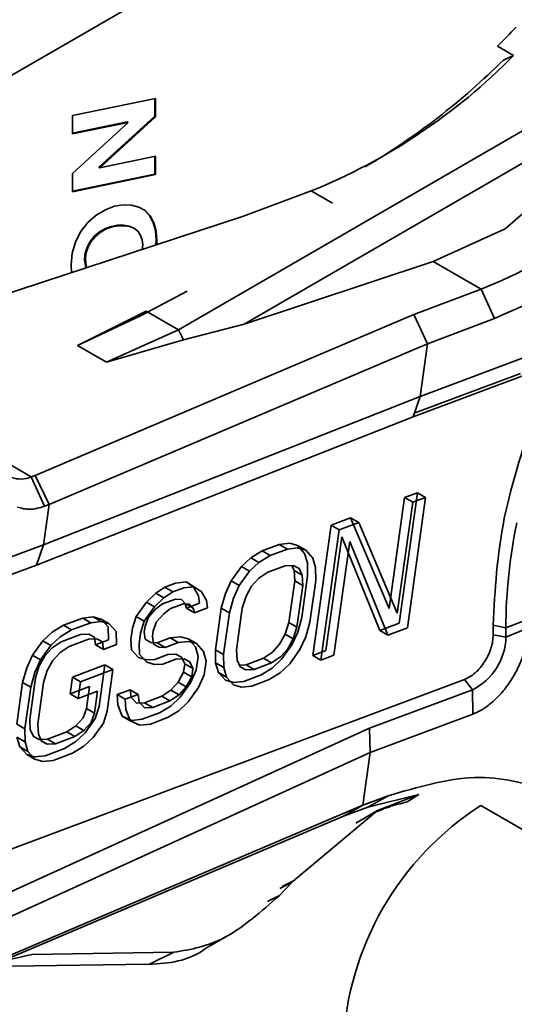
# Model space of a CAD drawing. Header units: millimetres. Extents: x 0 to 420, y 0 to 297.
# Tile 82 of 110: x 306.9 to 308.34, y 114.27 to 117.13. Entities that reach past the tile are written whole.
import ezdxf

# ---------------------------------------------------------------- set-up
doc = ezdxf.new("R2010")
doc.units = ezdxf.units.MM

msp = doc.modelspace()

# ---------------------------------------------------------------- linework, layer by layer
at = {"color": 7, "linetype": 'Continuous', "lineweight": 35}
for p, q in [((309.5006, 118.4888), (306.295, 116.6383)), ((309.0527, 117.2097), (307.3593, 116.232)), ((308.3348, 117.0296), (308.2876, 117.0568)), ((308.3052, 117.0163), (308.3348, 117.0296)), ((308.7917, 116.9651), (307.5502, 116.2484)), ((307.0508, 116.8545), (307.2923, 116.9047)), ((307.29, 116.8526), (307.29, 116.9042)), ((307.2923, 116.9047), (307.2923, 116.8512)), ((308.3102, 116.5252), (308.7265, 116.8898)), ((307.0508, 116.8013), (307.0508, 116.8545)), ((307.0508, 116.8031), (307.2101, 116.8361)), ((307.2124, 116.8348), (307.0508, 116.8013)), ((307.0508, 116.6867), (307.2124, 116.8348)), ((307.1277, 116.7044), (307.29, 116.8526)), ((307.2923, 116.8512), (307.13, 116.703)), ((307.2101, 116.8361), (307.2124, 116.8348)), ((307.29, 116.8526), (307.2923, 116.8512)), ((307.13, 116.703), (307.2923, 116.7367)), ((307.29, 116.6846), (307.29, 116.7362)), ((307.2923, 116.7367), (307.2923, 116.6833)), ((307.1277, 116.7044), (307.13, 116.703)), ((307.0508, 116.6331), (307.0508, 116.6867)), ((307.0508, 116.6349), (307.29, 116.6846)), ((307.2923, 116.6833), (307.0508, 116.6331)), ((307.0721, 116.6393), (307.0745, 116.638)), ((307.7455, 116.6356), (307.549, 116.5621)), ((307.1197, 116.5656), (307.1483, 116.5819)), ((307.1483, 116.5819), (307.1735, 116.591)), ((307.1735, 116.591), (307.1982, 116.5951)), ((307.1982, 116.5951), (307.2223, 116.5944)), ((307.2223, 116.5944), (307.2443, 116.5888)), ((307.2443, 116.5888), (307.2627, 116.5783)), ((307.275, 116.5642), (307.2603, 116.5796)), ((307.2627, 116.5783), (307.2773, 116.5628)), ((307.549, 116.5621), (306.3295, 116.1625)), ((307.0951, 116.5439), (307.1197, 116.5656)), ((307.2857, 116.5442), (307.275, 116.5642)), ((307.2773, 116.5628), (307.288, 116.5428)), ((307.0591, 116.4866), (307.0745, 116.5169)), ((307.0745, 116.5169), (307.0951, 116.5439)), ((307.1143, 116.5039), (307.1292, 116.5165)), ((307.1292, 116.5165), (307.1468, 116.5264)), ((307.1492, 116.525), (307.1315, 116.5151)), ((307.1468, 116.5264), (307.164, 116.5325)), ((307.1663, 116.5312), (307.1492, 116.525)), ((307.164, 116.5325), (307.1815, 116.5357)), ((307.1838, 116.5344), (307.1663, 116.5312)), ((307.1815, 116.5357), (307.1993, 116.536)), ((307.2016, 116.5346), (307.1838, 116.5344)), ((307.188, 116.5358), (307.188, 116.5344)), ((307.1993, 116.536), (307.2157, 116.5332)), ((307.2181, 116.5318), (307.2016, 116.5346)), ((307.2157, 116.5332), (307.2291, 116.5274)), ((307.2315, 116.5261), (307.2181, 116.5318)), ((307.2291, 116.5274), (307.2299, 116.5267)), ((307.2418, 116.5173), (307.2315, 116.5261)), ((307.2492, 116.5061), (307.2418, 116.5173)), ((307.2921, 116.5202), (307.2857, 116.5442)), ((307.288, 116.5428), (307.2945, 116.5189)), ((307.2942, 116.4923), (307.2921, 116.5202)), ((307.2945, 116.5189), (307.2966, 116.4909)), ((308.1007, 116.4305), (308.3102, 116.5252)), ((307.0931, 116.4717), (307.1021, 116.4887)), ((307.1044, 116.4873), (307.0954, 116.4704)), ((307.1021, 116.4887), (307.1143, 116.5039)), ((307.1166, 116.5026), (307.1044, 116.4873)), ((307.1315, 116.5151), (307.1166, 116.5026)), ((307.2536, 116.4932), (307.2492, 116.5061)), ((307.2551, 116.4786), (307.2536, 116.4932)), ((307.2927, 116.512), (307.2951, 116.5106)), ((307.2933, 116.4783), (307.2942, 116.4923)), ((307.2966, 116.4909), (307.2958, 116.4791)), ((307.0498, 116.4545), (307.0591, 116.4866)), ((307.0876, 116.4543), (307.0931, 116.4717)), ((307.0954, 116.4704), (307.09, 116.4529)), ((307.101, 116.4866), (307.1033, 116.4852)), ((307.2538, 116.4654), (307.2551, 116.4786)), ((307.0467, 116.4209), (307.0498, 116.4545)), ((307.0858, 116.4362), (307.0876, 116.4543)), ((307.0896, 116.4117), (307.0858, 116.4362)), ((307.09, 116.4529), (307.0882, 116.4349)), ((307.0882, 116.4349), (307.0917, 116.4122)), ((307.5502, 116.2484), (308.1007, 116.4305)), ((308.1007, 116.4305), (308.2405, 116.3498)), ((307.0481, 116.398), (307.0467, 116.4209)), ((307.0897, 116.4116), (307.0896, 116.4117)), ((307.2507, 116.2737), (307.3843, 116.3441)), ((308.2405, 116.3498), (308.044, 116.2764)), ((308.2794, 116.2643), (308.2405, 116.3498)), ((308.044, 116.2764), (306.9423, 115.8087)), ((307.265, 116.2865), (307.0654, 116.1861)), ((307.2507, 116.2737), (307.0654, 116.1861)), ((307.3593, 116.232), (307.265, 116.2865)), ((308.0841, 116.1913), (308.044, 116.2764)), ((308.0841, 116.1913), (308.2794, 116.2643)), ((307.1496, 116.1375), (307.3593, 116.232)), ((307.3593, 116.232), (307.3735, 116.2028)), ((307.3735, 116.2028), (307.5502, 116.2484)), ((307.1496, 116.1375), (307.3735, 116.2028)), ((306.9824, 115.7236), (308.0841, 116.1913)), ((307.0654, 116.1861), (307.1496, 116.1375)), ((308.0626, 116.0381), (308.0841, 116.1913)), ((306.9304, 115.8042), (306.3175, 116.158)), ((308.0626, 116.0381), (308.4019, 116.1649)), ((308.042, 115.979), (308.3822, 116.1062)), ((308.3553, 116.1051), (308.0456, 115.9894)), ((306.966, 115.6069), (308.0626, 116.0381)), ((308.042, 115.979), (308.0626, 116.0381)), ((306.9455, 115.5478), (308.042, 115.979)), ((306.9304, 115.8042), (306.9423, 115.8087)), ((306.9304, 115.8042), (306.9693, 115.7187)), ((306.9423, 115.8087), (306.9824, 115.7236)), ((307.9721, 115.4213), (308.0174, 115.744)), ((308.0551, 115.758), (308.0019, 115.3789)), ((308.0174, 115.744), (308.0551, 115.758)), ((308.041, 115.7303), (308.0174, 115.744)), ((308.0255, 115.3653), (308.0787, 115.7444)), ((308.0787, 115.7444), (308.041, 115.7303)), ((308.0787, 115.7444), (308.0551, 115.758)), ((306.9824, 115.7236), (306.966, 115.6069)), ((306.9824, 115.7236), (306.9693, 115.7187)), ((307.9957, 115.4076), (308.041, 115.7303)), ((307.7505, 115.2849), (307.8037, 115.6641)), ((307.8037, 115.6641), (307.8603, 115.6852)), ((307.8272, 115.6505), (307.8037, 115.6641)), ((307.8838, 115.6716), (307.8272, 115.6505)), ((307.8603, 115.6852), (307.9721, 115.4213)), ((307.8838, 115.6716), (307.8603, 115.6852)), ((307.9957, 115.4076), (307.8838, 115.6716)), ((307.774, 115.2713), (307.8272, 115.6505)), ((307.8346, 115.6298), (307.7882, 115.299)), ((307.9454, 115.3577), (307.8346, 115.6298)), ((306.0375, 115.2599), (306.966, 115.6069)), ((306.966, 115.6069), (306.9455, 115.5478)), ((307.6025, 115.5889), (307.6528, 115.6077)), ((307.6528, 115.6077), (307.6831, 115.6114)), ((307.6764, 115.5941), (307.6528, 115.6077)), ((307.6831, 115.6114), (307.706, 115.6046)), ((307.706, 115.6046), (307.7266, 115.5818)), ((307.7296, 115.591), (307.706, 115.6046)), ((307.8118, 115.2854), (307.8582, 115.6162)), ((307.9689, 115.3441), (307.8582, 115.6162)), ((307.5699, 115.5691), (307.6025, 115.5889)), ((307.6261, 115.5753), (307.5935, 115.5555)), ((307.6025, 115.5889), (307.6261, 115.5753)), ((307.6764, 115.5941), (307.6261, 115.5753)), ((307.7067, 115.5978), (307.6764, 115.5941)), ((307.7296, 115.591), (307.7067, 115.5978)), ((307.7266, 115.5818), (307.7346, 115.5542)), ((307.7502, 115.5682), (307.7296, 115.591)), ((306.0179, 115.2012), (306.9455, 115.5478)), ((307.5129, 115.5019), (307.5425, 115.5436)), ((307.5425, 115.5436), (307.5699, 115.5691)), ((307.5661, 115.53), (307.5425, 115.5436)), ((307.5935, 115.5555), (307.5661, 115.53)), ((307.5935, 115.5555), (307.5699, 115.5691)), ((307.6193, 115.5269), (307.6696, 115.5457)), ((307.6696, 115.5457), (307.6936, 115.547)), ((307.6889, 115.5468), (307.6958, 115.532)), ((307.6936, 115.547), (307.7102, 115.5379)), ((307.7346, 115.5542), (307.7353, 115.5162)), ((307.7582, 115.5406), (307.7502, 115.5682)), ((307.5661, 115.53), (307.5364, 115.4883)), ((307.593, 115.5094), (307.6193, 115.5269)), ((307.6958, 115.532), (307.6976, 115.5021)), ((307.7194, 115.5184), (307.6958, 115.532)), ((307.7102, 115.5379), (307.7194, 115.5184)), ((307.7353, 115.5162), (307.7183, 115.3952)), ((307.7194, 115.5184), (307.7211, 115.4885)), ((307.7588, 115.5026), (307.7582, 115.5406)), ((307.3196, 115.4832), (307.351, 115.4949)), ((307.351, 115.4949), (307.3813, 115.4986)), ((307.3813, 115.4986), (307.4031, 115.4838)), ((307.4049, 115.485), (307.3813, 115.4986)), ((307.4958, 115.4649), (307.5129, 115.5019)), ((307.5364, 115.4883), (307.5129, 115.5019)), ((307.5193, 115.4513), (307.5364, 115.4883)), ((307.5559, 115.4574), (307.5719, 115.4863)), ((307.5719, 115.4863), (307.593, 115.5094)), ((307.6976, 115.5021), (307.6806, 115.3811)), ((307.7211, 115.4885), (307.6976, 115.5021)), ((307.7211, 115.4885), (307.7041, 115.3675)), ((307.7419, 115.3816), (307.7588, 115.5026)), ((307.2659, 115.4402), (307.2933, 115.4657)), ((307.2933, 115.4657), (307.3196, 115.4832)), ((307.3169, 115.4521), (307.2933, 115.4657)), ((307.3432, 115.4696), (307.3169, 115.4521)), ((307.3432, 115.4696), (307.3196, 115.4832)), ((307.3746, 115.4813), (307.3432, 115.4696)), ((307.4049, 115.485), (307.3746, 115.4813)), ((307.4031, 115.4838), (307.4174, 115.4586)), ((307.4267, 115.4702), (307.4049, 115.485)), ((307.4174, 115.4586), (307.4203, 115.4367)), ((307.441, 115.445), (307.4267, 115.4702)), ((307.4838, 115.4222), (307.4958, 115.4649)), ((307.5451, 115.4227), (307.5559, 115.4574)), ((307.2362, 115.3985), (307.2659, 115.4402)), ((307.2895, 115.4266), (307.2659, 115.4402)), ((307.3169, 115.4521), (307.2895, 115.4266)), ((307.3128, 115.4348), (307.2928, 115.4197)), ((307.3505, 115.4489), (307.3128, 115.4348)), ((307.3741, 115.4353), (307.3364, 115.4212)), ((307.3683, 115.4479), (307.3505, 115.4489)), ((307.3786, 115.4364), (307.3683, 115.4479)), ((307.3918, 115.4343), (307.3741, 115.4353)), ((307.3786, 115.4364), (307.3826, 115.4226)), ((307.3813, 115.4349), (307.4021, 115.4228)), ((307.4203, 115.4367), (307.3826, 115.4226)), ((307.4021, 115.4228), (307.3918, 115.4343)), ((307.4439, 115.4231), (307.441, 115.445)), ((307.5074, 115.4086), (307.5193, 115.4513)), ((307.2895, 115.4266), (307.2598, 115.3849)), ((307.2928, 115.4197), (307.2717, 115.3965)), ((307.3164, 115.4061), (307.2953, 115.3829)), ((307.3364, 115.4212), (307.3164, 115.4061)), ((307.4062, 115.409), (307.3826, 115.4226)), ((307.4062, 115.409), (307.4021, 115.4228)), ((307.4439, 115.4231), (307.4062, 115.409)), ((307.4668, 115.3012), (307.4838, 115.4222)), ((307.4838, 115.4222), (307.5074, 115.4086)), ((307.4904, 115.2876), (307.5074, 115.4086)), ((307.5281, 115.3017), (307.5451, 115.4227)), ((306.9916, 115.353), (307.0241, 115.3728)), ((307.0241, 115.3728), (307.0807, 115.3939)), ((307.0477, 115.3592), (307.0241, 115.3728)), ((307.1043, 115.3803), (307.0477, 115.3592)), ((307.0807, 115.3939), (307.111, 115.3976)), ((307.1043, 115.3803), (307.0807, 115.3939)), ((307.1346, 115.384), (307.1043, 115.3803)), ((307.111, 115.3976), (307.1339, 115.3909)), ((307.1346, 115.384), (307.111, 115.3976)), ((307.1339, 115.3909), (307.1545, 115.368)), ((307.1575, 115.3773), (307.1339, 115.3909)), ((307.1575, 115.3773), (307.1346, 115.384)), ((307.1781, 115.3544), (307.1575, 115.3773)), ((307.2254, 115.3639), (307.2362, 115.3985)), ((307.2598, 115.3849), (307.2362, 115.3985)), ((307.249, 115.3503), (307.2598, 115.3849)), ((307.2717, 115.3965), (307.262, 115.3699)), ((307.2856, 115.3563), (307.2953, 115.3829)), ((307.6806, 115.3811), (307.6698, 115.3465)), ((307.7041, 115.3675), (307.6806, 115.3811)), ((307.7183, 115.3952), (307.7063, 115.3525)), ((307.7299, 115.3389), (307.7419, 115.3816)), ((308.0019, 115.3789), (307.9454, 115.3577)), ((308.2749, 115.3726), (308.2752, 115.3447)), ((308.2749, 115.3726), (308.3121, 115.3654)), ((308.3751, 115.3896), (308.3121, 115.3654)), ((306.9642, 115.3274), (306.9916, 115.353)), ((307.0477, 115.3592), (307.0151, 115.3394)), ((307.0739, 115.3455), (307.0173, 115.3244)), ((307.0979, 115.3469), (307.0739, 115.3455)), ((307.1145, 115.3378), (307.0979, 115.3469)), ((307.1545, 115.368), (307.1551, 115.33)), ((307.1787, 115.3164), (307.1781, 115.3544)), ((307.2209, 115.3316), (307.2254, 115.3639)), ((307.2445, 115.318), (307.249, 115.3503)), ((307.262, 115.3699), (307.2598, 115.3538)), ((307.2598, 115.3538), (307.2626, 115.332)), ((307.2833, 115.3402), (307.2856, 115.3563)), ((307.6698, 115.3465), (307.6538, 115.3176)), ((307.6933, 115.3329), (307.6698, 115.3465)), ((307.7063, 115.3525), (307.6892, 115.3155)), ((307.7041, 115.3675), (307.6933, 115.3329)), ((307.9454, 115.3577), (307.9689, 115.3441)), ((308.0255, 115.3653), (307.9689, 115.3441)), ((308.2752, 115.3447), (308.3124, 115.3385)), ((308.3124, 115.3385), (308.3753, 115.3641)), ((306.9345, 115.2858), (306.9642, 115.3274)), ((306.9877, 115.3138), (306.9581, 115.2722)), ((306.9877, 115.3138), (306.9642, 115.3274)), ((307.0151, 115.3394), (306.9877, 115.3138)), ((307.0173, 115.3244), (306.9911, 115.3069)), ((307.0975, 115.3319), (307.0409, 115.3108)), ((307.1215, 115.3332), (307.0975, 115.3319)), ((307.1174, 115.3159), (307.1145, 115.3378)), ((307.1551, 115.33), (307.1174, 115.3159)), ((307.1174, 115.3159), (307.141, 115.3023)), ((307.1381, 115.3242), (307.1215, 115.3332)), ((307.141, 115.3023), (307.1381, 115.3242)), ((307.1787, 115.3164), (307.141, 115.3023)), ((307.2227, 115.3017), (307.2209, 115.3316)), ((307.2462, 115.2881), (307.2445, 115.318)), ((307.2626, 115.332), (307.2792, 115.3229)), ((307.2792, 115.3229), (307.297, 115.3218)), ((307.2862, 115.3183), (307.2833, 115.3402)), ((307.3028, 115.3093), (307.2862, 115.3183)), ((307.297, 115.3218), (307.3347, 115.3359)), ((307.3205, 115.3082), (307.297, 115.3218)), ((307.3583, 115.3223), (307.3205, 115.3082)), ((307.3347, 115.3359), (307.365, 115.3396)), ((307.3583, 115.3223), (307.3347, 115.3359)), ((307.3886, 115.326), (307.3583, 115.3223)), ((307.365, 115.3396), (307.3879, 115.3329)), ((307.3879, 115.3329), (307.4085, 115.31)), ((307.4114, 115.3193), (307.3879, 115.3329)), ((307.4114, 115.3193), (307.3886, 115.326)), ((307.4321, 115.2964), (307.4114, 115.3193)), ((307.6327, 115.2944), (307.6538, 115.3176)), ((307.6892, 115.3155), (307.6596, 115.2739)), ((307.6933, 115.3329), (307.6774, 115.304)), ((307.7128, 115.3019), (307.7299, 115.3389)), ((306.9174, 115.2488), (306.9345, 115.2858)), ((306.9581, 115.2722), (306.9345, 115.2858)), ((306.9911, 115.3069), (306.9699, 115.2837)), ((307.0146, 115.2933), (306.9935, 115.2701)), ((307.0409, 115.3108), (307.0146, 115.2933)), ((307.2433, 115.2789), (307.2227, 115.3017)), ((307.2668, 115.2652), (307.2462, 115.2881)), ((307.3279, 115.2875), (307.2902, 115.2734)), ((307.3205, 115.3082), (307.3028, 115.3093)), ((307.3519, 115.2889), (307.3279, 115.2875)), ((307.3685, 115.2798), (307.3519, 115.2889)), ((307.4085, 115.31), (307.4165, 115.2824)), ((307.4401, 115.2688), (307.4321, 115.2964)), ((307.4675, 115.2632), (307.4668, 115.3012)), ((307.4668, 115.3012), (307.4904, 115.2876)), ((307.491, 115.2496), (307.4904, 115.2876)), ((307.5299, 115.2718), (307.5281, 115.3017)), ((307.6064, 115.2769), (307.6327, 115.2944)), ((307.6774, 115.304), (307.6562, 115.2808)), ((307.7128, 115.3019), (307.6831, 115.2603)), ((307.7882, 115.299), (307.7505, 115.2849)), ((307.7505, 115.2849), (307.774, 115.2713)), ((307.8118, 115.2854), (307.774, 115.2713)), ((306.941, 115.2352), (306.9581, 115.2722)), ((306.9699, 115.2837), (306.954, 115.2548)), ((306.9775, 115.2412), (306.9935, 115.2701)), ((307.0507, 115.2222), (307.145, 115.2574)), ((307.145, 115.2574), (307.128, 115.1364)), ((307.1685, 115.2438), (307.145, 115.2574)), ((307.2662, 115.2721), (307.2433, 115.2789)), ((307.2902, 115.2734), (307.2662, 115.2721)), ((307.2897, 115.2585), (307.2668, 115.2652)), ((307.3137, 115.2598), (307.2897, 115.2585)), ((307.3515, 115.2739), (307.3137, 115.2598)), ((307.3755, 115.2753), (307.3515, 115.2739)), ((307.3777, 115.2603), (307.3685, 115.2798)), ((307.3743, 115.2361), (307.3777, 115.2603)), ((307.3921, 115.2662), (307.3755, 115.2753)), ((307.3777, 115.2603), (307.4013, 115.2467)), ((307.4013, 115.2467), (307.3921, 115.2662)), ((307.4165, 115.2824), (307.4109, 115.2421)), ((307.4344, 115.2285), (307.4401, 115.2688)), ((307.4755, 115.2357), (307.4675, 115.2632)), ((307.4675, 115.2632), (307.491, 115.2496)), ((307.5391, 115.2523), (307.5299, 115.2718)), ((307.5368, 115.2571), (307.5561, 115.2581)), ((307.5561, 115.2581), (307.6064, 115.2769)), ((307.5561, 115.2581), (307.5797, 115.2445)), ((307.63, 115.2633), (307.5797, 115.2445)), ((307.6064, 115.2769), (307.63, 115.2633)), ((307.6562, 115.2808), (307.63, 115.2633)), ((307.6596, 115.2739), (307.6322, 115.2483)), ((307.6831, 115.2603), (307.6557, 115.2347)), ((306.9054, 115.2061), (306.9174, 115.2488)), ((306.929, 115.1925), (306.941, 115.2352)), ((306.954, 115.2548), (306.9432, 115.2202)), ((306.9667, 115.2066), (306.9775, 115.2412)), ((307.1685, 115.2438), (307.0742, 115.2086)), ((307.1515, 115.1228), (307.1685, 115.2438)), ((307.3583, 115.2072), (307.3743, 115.2361)), ((307.3743, 115.2361), (307.3979, 115.2225)), ((307.4109, 115.2421), (307.3938, 115.2051)), ((307.3979, 115.2225), (307.4013, 115.2467)), ((307.4173, 115.1915), (307.4344, 115.2285)), ((307.4961, 115.2128), (307.4755, 115.2357)), ((307.4755, 115.2357), (307.4991, 115.2221)), ((307.4991, 115.2221), (307.491, 115.2496)), ((307.5556, 115.2432), (307.5391, 115.2523)), ((307.5996, 115.2285), (307.5493, 115.2097)), ((307.5797, 115.2445), (307.5556, 115.2432)), ((307.6322, 115.2483), (307.5996, 115.2285)), ((307.6557, 115.2347), (307.6232, 115.2149)), ((305.8041, 114.3227), (308.1922, 115.2151)), ((306.8885, 115.0851), (306.9054, 115.2061)), ((306.9054, 115.2061), (306.929, 115.1925)), ((306.9432, 115.2202), (306.9262, 115.0992)), ((306.9497, 115.0856), (306.9667, 115.2066)), ((307.0439, 115.1738), (307.0507, 115.2222)), ((307.0742, 115.2086), (307.0507, 115.2222)), ((307.0674, 115.1602), (307.0742, 115.2086)), ((307.3372, 115.184), (307.3583, 115.2072)), ((307.3583, 115.2072), (307.3819, 115.1936)), ((307.3938, 115.2051), (307.3641, 115.1635)), ((307.3819, 115.1936), (307.3979, 115.2225)), ((307.519, 115.2061), (307.4961, 115.2128)), ((307.5197, 115.1992), (307.4991, 115.2221)), ((307.5493, 115.2097), (307.519, 115.2061)), ((307.5426, 115.1925), (307.5197, 115.1992)), ((307.6232, 115.2149), (307.5729, 115.1961)), ((308.1922, 115.2151), (308.2149, 115.1854)), ((306.912, 115.0715), (306.929, 115.1925)), ((307.1004, 115.1949), (307.0439, 115.1738)), ((307.0439, 115.1738), (307.0674, 115.1602)), ((307.124, 115.1813), (307.0674, 115.1602)), ((307.0914, 115.1304), (307.1004, 115.1949)), ((307.115, 115.1168), (307.124, 115.1813)), ((307.1805, 115.1713), (307.2183, 115.1854)), ((307.1823, 115.1414), (307.1805, 115.1713)), ((307.2041, 115.1577), (307.1805, 115.1713)), ((307.2418, 115.1718), (307.2041, 115.1577)), ((307.2183, 115.1854), (307.2211, 115.1636)), ((307.2418, 115.1718), (307.2183, 115.1854)), ((307.2447, 115.15), (307.2418, 115.1718)), ((307.3109, 115.1665), (307.3372, 115.184)), ((307.3608, 115.1704), (307.3345, 115.1529)), ((307.3608, 115.1704), (307.3372, 115.184)), ((307.3819, 115.1936), (307.3608, 115.1704)), ((307.4173, 115.1915), (307.3877, 115.1499)), ((307.5729, 115.1961), (307.5426, 115.1925)), ((308.2149, 115.1854), (307.9149, 115.0733)), ((308.2163, 115.1144), (308.2149, 115.1854)), ((307.2059, 115.1278), (307.2041, 115.1577)), ((307.2211, 115.1636), (307.2366, 115.1464)), ((307.2366, 115.1464), (307.2606, 115.1477)), ((307.2602, 115.1328), (307.2447, 115.15)), ((307.2606, 115.1477), (307.3109, 115.1665)), ((307.2842, 115.1341), (307.2606, 115.1477)), ((307.3345, 115.1529), (307.2842, 115.1341)), ((307.3345, 115.1529), (307.3109, 115.1665)), ((307.3641, 115.1635), (307.3367, 115.1379)), ((307.3877, 115.1499), (307.3603, 115.1243)), ((307.0817, 115.1038), (307.0914, 115.1304)), ((307.0914, 115.1304), (307.115, 115.1168)), ((307.1053, 115.0902), (307.115, 115.1168)), ((307.128, 115.1364), (307.1172, 115.1018)), ((307.1407, 115.0882), (307.1515, 115.1228)), ((307.1955, 115.1081), (307.1823, 115.1414)), ((307.2191, 115.0945), (307.2059, 115.1278)), ((307.3041, 115.1181), (307.2538, 115.0993)), ((307.2842, 115.1341), (307.2602, 115.1328)), ((307.3367, 115.1379), (307.3041, 115.1181)), ((307.3603, 115.1243), (307.3277, 115.1045)), ((308.2163, 115.1144), (307.9172, 115.0027)), ((306.8885, 115.0851), (306.912, 115.0715)), ((306.9262, 115.0992), (306.9279, 115.0693)), ((306.9515, 115.0557), (306.9497, 115.0856)), ((307.0606, 115.0806), (307.0817, 115.1038)), ((307.1053, 115.0902), (307.0841, 115.067)), ((307.1172, 115.1018), (307.0875, 115.0601)), ((307.1407, 115.0882), (307.1111, 115.0465)), ((307.2235, 115.0956), (307.1955, 115.1081)), ((307.1955, 115.1081), (307.2191, 115.0945)), ((307.2471, 115.082), (307.2191, 115.0945)), ((307.2538, 115.0993), (307.2235, 115.0956)), ((307.2774, 115.0857), (307.2471, 115.082)), ((307.3277, 115.1045), (307.2774, 115.0857)), ((307.9149, 115.0733), (306.8081, 114.5691)), ((306.9127, 115.0335), (306.912, 115.0715)), ((306.9279, 115.0693), (306.9371, 115.0498)), ((306.9607, 115.0362), (306.9515, 115.0557)), ((306.9777, 115.042), (307.0343, 115.0632)), ((307.0343, 115.0632), (307.0606, 115.0806)), ((307.0579, 115.0496), (307.0343, 115.0632)), ((307.0841, 115.067), (307.0579, 115.0496)), ((307.0875, 115.0601), (307.0601, 115.0346)), ((307.0841, 115.067), (307.0606, 115.0806)), ((307.9149, 115.0733), (307.9172, 115.0027)), ((306.8971, 115.0195), (306.8891, 115.0471)), ((306.8891, 115.0471), (306.9127, 115.0335)), ((306.9207, 115.0059), (306.9127, 115.0335)), ((306.9371, 115.0498), (306.9537, 115.0407)), ((306.9537, 115.0407), (306.9777, 115.042)), ((306.9773, 115.0271), (306.9604, 115.0368)), ((306.9773, 115.0271), (306.9607, 115.0362)), ((307.0013, 115.0284), (306.9773, 115.0271)), ((307.0013, 115.0284), (306.9777, 115.042)), ((307.0579, 115.0496), (307.0013, 115.0284)), ((307.0601, 115.0346), (307.0275, 115.0148)), ((307.1111, 115.0465), (307.0836, 115.021)), ((307.9172, 115.0027), (306.8104, 114.4985)), ((306.9177, 114.9967), (306.8971, 115.0195)), ((306.8971, 115.0195), (306.9207, 115.0059)), ((306.9413, 114.9831), (306.9207, 115.0059)), ((307.0275, 115.0148), (306.9709, 114.9936)), ((307.0511, 115.0012), (306.9945, 114.98)), ((307.0836, 115.021), (307.0511, 115.0012)), ((307.9172, 115.0027), (307.8958, 114.8495)), ((306.9406, 114.9899), (306.9177, 114.9967)), ((306.9177, 114.9967), (306.9413, 114.9831)), ((306.9709, 114.9936), (306.9406, 114.9899)), ((306.9642, 114.9763), (306.9413, 114.9831)), ((306.9945, 114.98), (306.9642, 114.9763)), ((307.8958, 114.8495), (307.9698, 114.8772)), ((308.0593, 114.8805), (307.91, 114.8436)), ((307.9145, 114.8461), (307.9698, 114.8772)), ((307.9382, 114.8338), (308.0593, 114.8805)), ((308.0249, 114.8593), (308.0593, 114.8805)), ((306.7941, 114.3819), (307.8958, 114.8495)), ((307.6943, 114.6297), (307.9382, 114.8338)), ((307.8958, 114.8495), (307.8393, 114.818)), ((307.8393, 114.818), (307.91, 114.8436)), ((307.876, 114.7975), (307.9382, 114.8338)), ((307.91, 114.8436), (307.9145, 114.8461)), ((308.8995, 114.4675), (308.2396, 114.8485)), ((307.8393, 114.818), (306.8427, 114.3949)), ((307.6607, 114.6137), (307.6943, 114.6297)), ((307.6896, 114.6247), (307.6943, 114.6297)), ((307.6529, 114.5873), (307.6896, 114.6247)), ((307.6547, 114.6076), (307.6896, 114.6247)), ((307.6529, 114.5873), (307.618, 114.5701)), ((307.4495, 114.4399), (307.5019, 114.4695)), ((306.8427, 114.3949), (306.9325, 114.4156)), ((306.9325, 114.4156), (307.3455, 114.4219)), ((307.2745, 114.3874), (307.3455, 114.4219)), ((306.8696, 114.3812), (307.2745, 114.3874))]:
    msp.add_line(p, q, dxfattribs=at)
at = {"color": 8, "linetype": 'Continuous', "lineweight": 35}
msp.add_line((307.8076, 116.5997), (307.7455, 116.6356), dxfattribs=at)
at = {"color": 7, "linetype": 'Continuous', "lineweight": 35}
for centre, radius, start, end in [((306.6092, 118.7761), 2.4028, 314.3102, 316.1553), ((307.0912, 118.2517), 1.7436, 292.0404, 315.4972), ((306.8778, 118.4492), 2.0225, 300.4636, 314.8891), ((307.5862, 117.966), 1.7436, 292.0404, 315.4972), ((306.9001, 115.8744), 0.0764, 249.6712, 293.3602), ((309.8676, 115.3563), 1.5555, 168.3426, 179.6657), ((309.593, 115.3653), 1.2809, 179.9966, 181.1994), ((308.1384, 115.3417), 0.174, 296.0686, 358.9433), ((308.7088, 114.1149), 0.8709, 122.6055, 177.3945)]:
    msp.add_arc(centre, radius, start, end, dxfattribs=at)
for points, knots in [([(308.8944, 116.6761), (308.7935, 116.5857), (308.5917, 116.4048), (308.3835, 116.3111), (308.2794, 116.2643)], [0, 0, 0, 0, 0.5, 1, 1, 1, 1]), ([(308.4045, 116.0127), (308.3669, 115.9017), (308.2919, 115.6797), (308.2806, 115.4749), (308.2749, 115.3726)], [0, 0, 0, 0, 0.5, 1, 1, 1, 1]), ([(306.9693, 115.7187), (306.9548, 115.7145), (306.9257, 115.706), (306.9017, 115.713), (306.8897, 115.7166)], [0, 0, 0, 0, 0.5, 1, 1, 1, 1]), ([(308.1922, 115.2151), (308.1974, 115.2174), (308.2077, 115.222), (308.2232, 115.234), (308.2378, 115.249), (308.2508, 115.2666), (308.2615, 115.286), (308.2694, 115.3061), (308.2745, 115.3263), (308.275, 115.3385), (308.2752, 115.3447)], [0, 0, 0, 0, 0.125, 0.25, 0.375, 0.5, 0.624999, 0.750001, 0.875, 1, 1, 1, 1]), ([(308.3754, 115.3604), (308.3748, 115.3486), (308.3735, 115.3252), (308.3636, 115.2869), (308.3483, 115.2487), (308.3277, 115.212), (308.3029, 115.1786), (308.2752, 115.1503), (308.2458, 115.1276), (308.2261, 115.1188), (308.2163, 115.1144)], [0, 0, 0, 0, 0.125, 0.25, 0.375, 0.5, 0.625, 0.75, 0.875, 1, 1, 1, 1]), ([(307.9698, 114.8772), (308.0559, 114.9023), (308.228, 114.9525), (308.3703, 114.9124), (308.4414, 114.8924)], [0, 0, 0, 0, 0.5, 1, 1, 1, 1]), ([(307.8965, 114.8092), (307.9046, 114.814), (307.9281, 114.828), (307.9709, 114.8454), (308.0068, 114.8547), (308.0249, 114.8593)], [0, 0, 0, 0, 0.205046, 0.600487, 1, 1, 1, 1]), ([(307.3455, 114.4219), (307.3953, 114.4304), (307.4951, 114.4475), (307.6003, 114.5406), (307.6529, 114.5873)], [0, 0, 0, 0, 0.499883, 1, 1, 1, 1]), ([(307.4499, 114.441), (307.4484, 114.4398), (307.3876, 114.3928), (307.3304, 114.39), (307.2745, 114.3874)], [0, 0, 0, 0, 0.024, 1, 1, 1, 1])]:
    msp.add_open_spline(points, degree=3, knots=knots, dxfattribs=at)

doc.saveas('drawing.dxf')
